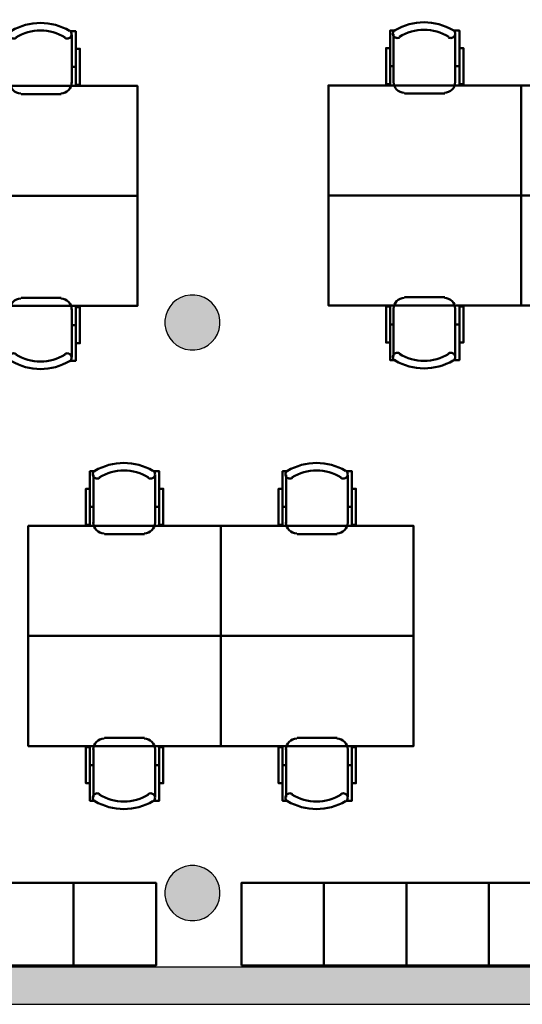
# Model space of a CAD drawing. Header units: metres. Extents: x -1 to 427, y -6 to 34.
# Tile 6 of 12: x 409.48 to 413.13, y 12.84 to 20. Entities that reach past the tile are written whole.
import ezdxf

# ---------------------------------------------------------------- set-up
doc = ezdxf.new("R2010")
doc.units = ezdxf.units.M
doc.linetypes.add('CONTINUA', pattern=[0])
for name, color, linetype, lineweight in [('3D P5 MURS', 7, 'CONTINUA', 25), ('3D P5 PILAR', 7, 'CONTINUA', 25), ('P5 MOBLES', 7, 'CONTINUA', 25)]:
    doc.layers.add(name, color=color, linetype=linetype, lineweight=lineweight)

# ---------------------------------------------------------------- blocks, each defined once
blk = doc.blocks.new('_CLOSEDFILLED')
at = {"color": 0, "linetype": 'ByBlock', "lineweight": -2}
blk.add_solid([(-1, 0), (0, 0), (-1, 0)], dxfattribs=at)
blk = doc.blocks.new('OBJETO_COMPLEJO_21')
at = {"layer": 'P5 MOBLES', "color": 202, "linetype": 'CONTINUA', "lineweight": 50, "transparency": 33554687}
for p, q in [((410.0135, 16.3406), (410.0135, 16.6919)), ((410.4622, 16.6919), (410.4622, 16.3406)), ((409.9881, 16.4591), (410.0135, 16.4591)), ((410.4918, 16.4591), (410.4622, 16.4591)), ((410.386, 16.2601), (410.0939, 16.2601))]:
    blk.add_line(p, q, dxfattribs=at)
for points in [[(409.9881, 16.5903), (409.9584, 16.5903), (409.9584, 16.3279), (409.9881, 16.3279), (409.9881, 16.7173), (410.0262, 16.7173)], [(410.0227, 16.7217), (410.0177, 16.7176), (410.0138, 16.7128), (410.011, 16.7074), (410.0092, 16.7016), (410.0086, 16.6956), (410.0091, 16.6895), (410.0108, 16.6836), (410.0138, 16.6779), (410.0178, 16.673), (410.0226, 16.669), (410.0279, 16.6661), (410.0337, 16.6643), (410.0397, 16.6636), (410.0458, 16.664), (410.0518, 16.6657), (410.0575, 16.6686)], [(410.4127, 16.6686), (410.4183, 16.6657), (410.4243, 16.664), (410.4304, 16.6636), (410.4364, 16.6643), (410.4422, 16.6661), (410.4476, 16.669), (410.4523, 16.673), (410.4563, 16.6779), (410.4593, 16.6836), (410.461, 16.6895), (410.4615, 16.6956), (410.4609, 16.7016), (410.4591, 16.7074), (410.4563, 16.7128), (410.4524, 16.7176), (410.4475, 16.7217)], [(410.4918, 16.5903), (410.5214, 16.5903), (410.5214, 16.3279), (410.4918, 16.3279), (410.4918, 16.7173), (410.4495, 16.7173)], [(410.0128, 16.344), (410.0144, 16.3282), (410.019, 16.3135), (410.0262, 16.3002), (410.0357, 16.2886), (410.0473, 16.279), (410.0606, 16.2718), (410.0753, 16.2672), (410.0911, 16.2657)], [(410.3832, 16.2657), (410.399, 16.2672), (410.4137, 16.2718), (410.427, 16.279), (410.4386, 16.2886), (410.4482, 16.3002), (410.4554, 16.3135), (410.4599, 16.3282), (410.4615, 16.344)]]:
    blk.add_lwpolyline(points, dxfattribs=at)
blk.add_lwpolyline([(410.9405, 15.5193), (409.5393, 15.5193), (409.5393, 16.3194), (410.9405, 16.3194), (410.9405, 15.5193)], close=True, dxfattribs=at)
for centre, radius, start, end in [((410.2351, 16.3612), 0.4167, 59.57383, 120.44578), ((410.2351, 16.3823), 0.3405, 58.2581, 121.76492)]:
    blk.add_arc(centre, radius, start, end, dxfattribs=at)
blk = doc.blocks.new('OBJETO_COMPLEJO_22')
at = {"layer": 'P5 MOBLES', "color": 202, "linetype": 'CONTINUA', "lineweight": 50, "transparency": 33554687}
for p, q in [((410.386, 14.7785), (410.0939, 14.7785)), ((410.0135, 14.6981), (410.0135, 14.3467)), ((410.4622, 14.3467), (410.4622, 14.6981)), ((409.9881, 14.5796), (410.0135, 14.5796)), ((410.4918, 14.5796), (410.4622, 14.5796))]:
    blk.add_line(p, q, dxfattribs=at)
blk.add_lwpolyline([(410.9405, 15.5193), (409.5393, 15.5193), (409.5393, 14.7192), (410.9405, 14.7192), (410.9405, 15.5193)], close=True, dxfattribs=at)
for points in [[(410.0128, 14.6947), (410.0144, 14.7105), (410.019, 14.7252), (410.0262, 14.7385), (410.0357, 14.75), (410.0473, 14.7596), (410.0606, 14.7668), (410.0753, 14.7714), (410.0911, 14.773)], [(410.3832, 14.773), (410.399, 14.7714), (410.4137, 14.7668), (410.427, 14.7596), (410.4386, 14.75), (410.4482, 14.7385), (410.4554, 14.7252), (410.4599, 14.7105), (410.4615, 14.6947)], [(409.9881, 14.4483), (409.9584, 14.4483), (409.9584, 14.7108), (409.9881, 14.7108), (409.9881, 14.3213), (410.0262, 14.3213)], [(410.4918, 14.4483), (410.5214, 14.4483), (410.5214, 14.7108), (410.4918, 14.7108), (410.4918, 14.3213), (410.4495, 14.3213)], [(410.0227, 14.3169), (410.0177, 14.321), (410.0138, 14.3258), (410.011, 14.3312), (410.0092, 14.337), (410.0086, 14.343), (410.0091, 14.3491), (410.0108, 14.355), (410.0138, 14.3607), (410.0178, 14.3657), (410.0226, 14.3696), (410.0279, 14.3725), (410.0337, 14.3744), (410.0397, 14.3751), (410.0458, 14.3746), (410.0518, 14.3729), (410.0575, 14.37)], [(410.4127, 14.37), (410.4183, 14.3729), (410.4243, 14.3746), (410.4304, 14.3751), (410.4364, 14.3744), (410.4422, 14.3725), (410.4476, 14.3696), (410.4523, 14.3657), (410.4563, 14.3607), (410.4593, 14.355), (410.461, 14.3491), (410.4615, 14.343), (410.4609, 14.337), (410.4591, 14.3312), (410.4563, 14.3258), (410.4524, 14.321), (410.4475, 14.3169)]]:
    blk.add_lwpolyline(points, dxfattribs=at)
for centre, radius, start, end in [((410.2351, 14.6563), 0.3405, 238.23508, 301.7419), ((410.2351, 14.6774), 0.4167, 239.55422, 300.42617)]:
    blk.add_arc(centre, radius, start, end, dxfattribs=at)
blk = doc.blocks.new('OBJETO_COMPLEJO_23')
at = {"layer": 'P5 MOBLES', "color": 202, "linetype": 'CONTINUA', "lineweight": 50, "transparency": 33554687}
for p, q in [((411.4146, 16.3406), (411.4146, 16.6919)), ((411.8634, 16.6919), (411.8634, 16.3406)), ((411.3892, 16.4591), (411.4146, 16.4591)), ((411.893, 16.4591), (411.8634, 16.4591)), ((411.7872, 16.2601), (411.4951, 16.2601))]:
    blk.add_line(p, q, dxfattribs=at)
for points in [[(411.3892, 16.5903), (411.3596, 16.5903), (411.3596, 16.3279), (411.3892, 16.3279), (411.3892, 16.7173), (411.4273, 16.7173)], [(411.4238, 16.7217), (411.4189, 16.7176), (411.415, 16.7128), (411.4121, 16.7074), (411.4104, 16.7016), (411.4098, 16.6956), (411.4103, 16.6895), (411.412, 16.6836), (411.415, 16.6779), (411.419, 16.673), (411.4237, 16.669), (411.4291, 16.6661), (411.4349, 16.6643), (411.4409, 16.6636), (411.447, 16.664), (411.4529, 16.6657), (411.4586, 16.6686)], [(411.8138, 16.6686), (411.8195, 16.6657), (411.8255, 16.664), (411.8316, 16.6636), (411.8376, 16.6643), (411.8434, 16.6661), (411.8487, 16.669), (411.8535, 16.673), (411.8575, 16.6779), (411.8605, 16.6836), (411.8622, 16.6895), (411.8627, 16.6956), (411.8621, 16.7016), (411.8603, 16.7074), (411.8575, 16.7128), (411.8536, 16.7176), (411.8486, 16.7217)], [(411.893, 16.5903), (411.9226, 16.5903), (411.9226, 16.3279), (411.893, 16.3279), (411.893, 16.7173), (411.8507, 16.7173)], [(411.414, 16.344), (411.4156, 16.3282), (411.4201, 16.3135), (411.4274, 16.3002), (411.4369, 16.2886), (411.4485, 16.279), (411.4618, 16.2718), (411.4765, 16.2672), (411.4923, 16.2657)], [(411.7844, 16.2657), (411.8002, 16.2672), (411.8149, 16.2718), (411.8282, 16.279), (411.8398, 16.2886), (411.8493, 16.3002), (411.8566, 16.3135), (411.8611, 16.3282), (411.8627, 16.344)]]:
    blk.add_lwpolyline(points, dxfattribs=at)
blk.add_lwpolyline([(412.3417, 15.5193), (410.9405, 15.5193), (410.9405, 16.3194), (412.3417, 16.3194), (412.3417, 15.5193)], close=True, dxfattribs=at)
for centre, radius, start, end in [((411.6363, 16.3612), 0.4167, 59.57383, 120.44578), ((411.6363, 16.3823), 0.3405, 58.2581, 121.76492)]:
    blk.add_arc(centre, radius, start, end, dxfattribs=at)
blk = doc.blocks.new('OBJETO_COMPLEJO_24')
at = {"layer": 'P5 MOBLES', "color": 202, "linetype": 'CONTINUA', "lineweight": 50, "transparency": 33554687}
for p, q in [((411.7872, 14.7785), (411.4951, 14.7785)), ((411.4146, 14.6981), (411.4146, 14.3467)), ((411.8634, 14.3467), (411.8634, 14.6981)), ((411.3892, 14.5796), (411.4146, 14.5796)), ((411.893, 14.5796), (411.8634, 14.5796))]:
    blk.add_line(p, q, dxfattribs=at)
blk.add_lwpolyline([(412.3417, 15.5193), (410.9405, 15.5193), (410.9405, 14.7192), (412.3417, 14.7192), (412.3417, 15.5193)], close=True, dxfattribs=at)
for points in [[(411.414, 14.6947), (411.4156, 14.7105), (411.4201, 14.7252), (411.4274, 14.7385), (411.4369, 14.75), (411.4485, 14.7596), (411.4618, 14.7668), (411.4765, 14.7714), (411.4923, 14.773)], [(411.7844, 14.773), (411.8002, 14.7714), (411.8149, 14.7668), (411.8282, 14.7596), (411.8398, 14.75), (411.8493, 14.7385), (411.8566, 14.7252), (411.8611, 14.7105), (411.8627, 14.6947)], [(411.3892, 14.4483), (411.3596, 14.4483), (411.3596, 14.7108), (411.3892, 14.7108), (411.3892, 14.3213), (411.4273, 14.3213)], [(411.893, 14.4483), (411.9226, 14.4483), (411.9226, 14.7108), (411.893, 14.7108), (411.893, 14.3213), (411.8507, 14.3213)], [(411.4238, 14.3169), (411.4189, 14.321), (411.415, 14.3258), (411.4121, 14.3312), (411.4104, 14.337), (411.4098, 14.343), (411.4103, 14.3491), (411.412, 14.355), (411.415, 14.3607), (411.419, 14.3657), (411.4237, 14.3696), (411.4291, 14.3725), (411.4349, 14.3744), (411.4409, 14.3751), (411.447, 14.3746), (411.4529, 14.3729), (411.4586, 14.37)], [(411.8138, 14.37), (411.8195, 14.3729), (411.8255, 14.3746), (411.8316, 14.3751), (411.8376, 14.3744), (411.8434, 14.3725), (411.8487, 14.3696), (411.8535, 14.3657), (411.8575, 14.3607), (411.8605, 14.355), (411.8622, 14.3491), (411.8627, 14.343), (411.8621, 14.337), (411.8603, 14.3312), (411.8575, 14.3258), (411.8536, 14.321), (411.8486, 14.3169)]]:
    blk.add_lwpolyline(points, dxfattribs=at)
for centre, radius, start, end in [((411.6363, 14.6563), 0.3405, 238.23508, 301.7419), ((411.6363, 14.6774), 0.4167, 239.55422, 300.42617)]:
    blk.add_arc(centre, radius, start, end, dxfattribs=at)
blk = doc.blocks.new('OBJETO_COMPLEJO_29')
at = {"layer": 'P5 MOBLES', "color": 202, "linetype": 'CONTINUA', "lineweight": 50, "transparency": 33554687}
for p, q in [((412.1966, 19.5452), (412.1966, 19.8965)), ((412.6453, 19.8965), (412.6453, 19.5452)), ((412.1712, 19.6637), (412.1966, 19.6637)), ((412.6749, 19.6637), (412.6453, 19.6637)), ((412.5691, 19.4648), (412.277, 19.4648))]:
    blk.add_line(p, q, dxfattribs=at)
for points in [[(412.1712, 19.795), (412.1416, 19.795), (412.1416, 19.5325), (412.1712, 19.5325), (412.1712, 19.9219), (412.2093, 19.9219)], [(412.2058, 19.9263), (412.2009, 19.9223), (412.197, 19.9175), (412.1941, 19.9121), (412.1923, 19.9063), (412.1917, 19.9003), (412.1922, 19.8942), (412.194, 19.8882), (412.1969, 19.8826), (412.2009, 19.8776), (412.2057, 19.8736), (412.2111, 19.8707), (412.2168, 19.8689), (412.2229, 19.8682), (412.2289, 19.8687), (412.2349, 19.8703), (412.2406, 19.8732)], [(412.5958, 19.8732), (412.6015, 19.8703), (412.6075, 19.8687), (412.6135, 19.8682), (412.6196, 19.8689), (412.6253, 19.8707), (412.6307, 19.8736), (412.6355, 19.8776), (412.6395, 19.8826), (412.6424, 19.8882), (412.6442, 19.8942), (412.6447, 19.9003), (412.644, 19.9063), (412.6423, 19.9121), (412.6394, 19.9175), (412.6355, 19.9223), (412.6306, 19.9263)], [(412.6749, 19.795), (412.7046, 19.795), (412.7046, 19.5325), (412.6749, 19.5325), (412.6749, 19.9219), (412.6326, 19.9219)], [(412.1959, 19.5486), (412.1975, 19.5328), (412.2021, 19.5181), (412.2093, 19.5048), (412.2189, 19.4932), (412.2305, 19.4837), (412.2438, 19.4764), (412.2585, 19.4719), (412.2743, 19.4703)], [(412.5664, 19.4703), (412.5821, 19.4719), (412.5968, 19.4764), (412.6101, 19.4837), (412.6217, 19.4932), (412.6313, 19.5048), (412.6385, 19.5181), (412.6431, 19.5328), (412.6447, 19.5486)]]:
    blk.add_lwpolyline(points, dxfattribs=at)
blk.add_lwpolyline([(413.1237, 18.724), (411.7225, 18.724), (411.7225, 19.524), (413.1237, 19.524), (413.1237, 18.724)], close=True, dxfattribs=at)
for centre, radius, start, end in [((412.4183, 19.5658), 0.4167, 59.57383, 120.44578), ((412.4183, 19.587), 0.3405, 58.2581, 121.76492)]:
    blk.add_arc(centre, radius, start, end, dxfattribs=at)
blk = doc.blocks.new('OBJETO_COMPLEJO_30')
at = {"layer": 'P5 MOBLES', "color": 202, "linetype": 'CONTINUA', "lineweight": 50, "transparency": 33554687}
for p, q in [((412.5691, 17.9832), (412.277, 17.9832)), ((412.1966, 17.9027), (412.1966, 17.5514)), ((412.6453, 17.5514), (412.6453, 17.9027)), ((412.1712, 17.7842), (412.1966, 17.7842)), ((412.6749, 17.7842), (412.6453, 17.7842))]:
    blk.add_line(p, q, dxfattribs=at)
blk.add_lwpolyline([(413.1237, 18.724), (411.7225, 18.724), (411.7225, 17.9239), (413.1237, 17.9239), (413.1237, 18.724)], close=True, dxfattribs=at)
for points in [[(412.1959, 17.8993), (412.1975, 17.9151), (412.2021, 17.9298), (412.2093, 17.9431), (412.2189, 17.9547), (412.2305, 17.9643), (412.2438, 17.9715), (412.2585, 17.976), (412.2743, 17.9776)], [(412.5664, 17.9776), (412.5821, 17.976), (412.5968, 17.9715), (412.6101, 17.9643), (412.6217, 17.9547), (412.6313, 17.9431), (412.6385, 17.9298), (412.6431, 17.9151), (412.6447, 17.8993)], [(412.1712, 17.653), (412.1416, 17.653), (412.1416, 17.9154), (412.1712, 17.9154), (412.1712, 17.526), (412.2093, 17.526)], [(412.6749, 17.653), (412.7046, 17.653), (412.7046, 17.9154), (412.6749, 17.9154), (412.6749, 17.526), (412.6326, 17.526)], [(412.2058, 17.5216), (412.2009, 17.5256), (412.197, 17.5305), (412.1941, 17.5358), (412.1923, 17.5416), (412.1917, 17.5477), (412.1922, 17.5537), (412.194, 17.5597), (412.1969, 17.5654), (412.2009, 17.5703), (412.2057, 17.5743), (412.2111, 17.5772), (412.2168, 17.579), (412.2229, 17.5797), (412.2289, 17.5792), (412.2349, 17.5776), (412.2406, 17.5747)], [(412.5958, 17.5747), (412.6015, 17.5776), (412.6075, 17.5792), (412.6135, 17.5797), (412.6196, 17.579), (412.6253, 17.5772), (412.6307, 17.5743), (412.6355, 17.5703), (412.6395, 17.5654), (412.6424, 17.5597), (412.6442, 17.5537), (412.6447, 17.5477), (412.644, 17.5416), (412.6423, 17.5358), (412.6394, 17.5305), (412.6355, 17.5256), (412.6306, 17.5216)]]:
    blk.add_lwpolyline(points, dxfattribs=at)
for centre, radius, start, end in [((412.4183, 17.8609), 0.3405, 238.23508, 301.7419), ((412.4183, 17.8821), 0.4167, 239.55422, 300.42617)]:
    blk.add_arc(centre, radius, start, end, dxfattribs=at)
blk = doc.blocks.new('OBJETO_COMPLEJO_31')
at = {"layer": 'P5 MOBLES', "color": 202, "linetype": 'CONTINUA', "lineweight": 50, "transparency": 33554687}
for p, q in [((413.5978, 19.5452), (413.5978, 19.8965)), ((414.0465, 19.8965), (414.0465, 19.5452)), ((413.5724, 19.6637), (413.5978, 19.6637)), ((414.0761, 19.6637), (414.0465, 19.6637)), ((413.9703, 19.4648), (413.6782, 19.4648))]:
    blk.add_line(p, q, dxfattribs=at)
for points in [[(413.5724, 19.795), (413.5427, 19.795), (413.5427, 19.5325), (413.5724, 19.5325), (413.5724, 19.9219), (413.6105, 19.9219)], [(413.607, 19.9263), (413.602, 19.9223), (413.5981, 19.9175), (413.5953, 19.9121), (413.5935, 19.9063), (413.5929, 19.9003), (413.5934, 19.8942), (413.5951, 19.8882), (413.5981, 19.8826), (413.6021, 19.8776), (413.6069, 19.8736), (413.6122, 19.8707), (413.618, 19.8689), (413.624, 19.8682), (413.6301, 19.8687), (413.6361, 19.8703), (413.6418, 19.8732)], [(413.997, 19.8732), (414.0027, 19.8703), (414.0086, 19.8687), (414.0147, 19.8682), (414.0207, 19.8689), (414.0265, 19.8707), (414.0319, 19.8736), (414.0366, 19.8776), (414.0407, 19.8826), (414.0436, 19.8882), (414.0453, 19.8942), (414.0459, 19.9003), (414.0452, 19.9063), (414.0435, 19.9121), (414.0406, 19.9175), (414.0367, 19.9223), (414.0318, 19.9263)], [(414.0761, 19.795), (414.1058, 19.795), (414.1058, 19.5325), (414.0761, 19.5325), (414.0761, 19.9219), (414.0338, 19.9219)], [(413.5971, 19.5486), (413.5987, 19.5328), (413.6033, 19.5181), (413.6105, 19.5048), (413.6201, 19.4932), (413.6317, 19.4837), (413.645, 19.4764), (413.6597, 19.4719), (413.6754, 19.4703)], [(413.9675, 19.4703), (413.9833, 19.4719), (413.998, 19.4764), (414.0113, 19.4837), (414.0229, 19.4932), (414.0325, 19.5048), (414.0397, 19.5181), (414.0443, 19.5328), (414.0459, 19.5486)]]:
    blk.add_lwpolyline(points, dxfattribs=at)
blk.add_lwpolyline([(414.5248, 18.724), (413.1237, 18.724), (413.1237, 19.524), (414.5248, 19.524), (414.5248, 18.724)], close=True, dxfattribs=at)
for centre, radius, start, end in [((413.8195, 19.5658), 0.4167, 59.57383, 120.44578), ((413.8195, 19.587), 0.3405, 58.2581, 121.76492)]:
    blk.add_arc(centre, radius, start, end, dxfattribs=at)
blk = doc.blocks.new('OBJETO_COMPLEJO_32')
at = {"layer": 'P5 MOBLES', "color": 202, "linetype": 'CONTINUA', "lineweight": 50, "transparency": 33554687}
for p, q in [((413.9703, 17.9832), (413.6782, 17.9832)), ((413.5978, 17.9027), (413.5978, 17.5514)), ((414.0465, 17.5514), (414.0465, 17.9027)), ((413.5724, 17.7842), (413.5978, 17.7842)), ((414.0761, 17.7842), (414.0465, 17.7842))]:
    blk.add_line(p, q, dxfattribs=at)
blk.add_lwpolyline([(414.5248, 18.724), (413.1237, 18.724), (413.1237, 17.9239), (414.5248, 17.9239), (414.5248, 18.724)], close=True, dxfattribs=at)
for points in [[(413.5971, 17.8993), (413.5987, 17.9151), (413.6033, 17.9298), (413.6105, 17.9431), (413.6201, 17.9547), (413.6317, 17.9643), (413.645, 17.9715), (413.6597, 17.976), (413.6754, 17.9776)], [(413.9675, 17.9776), (413.9833, 17.976), (413.998, 17.9715), (414.0113, 17.9643), (414.0229, 17.9547), (414.0325, 17.9431), (414.0397, 17.9298), (414.0443, 17.9151), (414.0459, 17.8993)], [(413.5724, 17.653), (413.5427, 17.653), (413.5427, 17.9154), (413.5724, 17.9154), (413.5724, 17.526), (413.6105, 17.526)], [(414.0761, 17.653), (414.1058, 17.653), (414.1058, 17.9154), (414.0761, 17.9154), (414.0761, 17.526), (414.0338, 17.526)], [(413.607, 17.5216), (413.602, 17.5256), (413.5981, 17.5305), (413.5953, 17.5358), (413.5935, 17.5416), (413.5929, 17.5477), (413.5934, 17.5537), (413.5951, 17.5597), (413.5981, 17.5654), (413.6021, 17.5703), (413.6069, 17.5743), (413.6122, 17.5772), (413.618, 17.579), (413.624, 17.5797), (413.6301, 17.5792), (413.6361, 17.5776), (413.6418, 17.5747)], [(413.997, 17.5747), (414.0027, 17.5776), (414.0086, 17.5792), (414.0147, 17.5797), (414.0207, 17.579), (414.0265, 17.5772), (414.0319, 17.5743), (414.0366, 17.5703), (414.0407, 17.5654), (414.0436, 17.5597), (414.0453, 17.5537), (414.0459, 17.5477), (414.0452, 17.5416), (414.0435, 17.5358), (414.0406, 17.5305), (414.0367, 17.5256), (414.0318, 17.5216)]]:
    blk.add_lwpolyline(points, dxfattribs=at)
for centre, radius, start, end in [((413.8195, 17.8609), 0.3405, 238.23508, 301.7419), ((413.8195, 17.8821), 0.4167, 239.55422, 300.42617)]:
    blk.add_arc(centre, radius, start, end, dxfattribs=at)
blk = doc.blocks.new('OBJETO_COMPLEJO_41')
at = {"layer": 'P5 MOBLES', "color": 202, "linetype": 'CONTINUA', "lineweight": 50, "transparency": 33554687}
for p, q in [((409.4067, 19.5407), (409.4067, 19.892)), ((409.8554, 19.892), (409.8554, 19.5407)), ((409.3813, 19.6592), (409.4067, 19.6592)), ((409.885, 19.6592), (409.8554, 19.6592)), ((409.7792, 19.4603), (409.4871, 19.4603))]:
    blk.add_line(p, q, dxfattribs=at)
for points in [[(409.3813, 19.7904), (409.3517, 19.7904), (409.3517, 19.528), (409.3813, 19.528), (409.3813, 19.9174), (409.4194, 19.9174)], [(409.4159, 19.9218), (409.411, 19.9178), (409.407, 19.913), (409.4042, 19.9076), (409.4024, 19.9018), (409.4018, 19.8958), (409.4023, 19.8897), (409.404, 19.8837), (409.407, 19.8781), (409.411, 19.8731), (409.4158, 19.8691), (409.4212, 19.8662), (409.4269, 19.8644), (409.4329, 19.8637), (409.439, 19.8642), (409.445, 19.8658), (409.4507, 19.8687)], [(409.8059, 19.8687), (409.8116, 19.8658), (409.8175, 19.8642), (409.8236, 19.8637), (409.8296, 19.8644), (409.8354, 19.8662), (409.8408, 19.8691), (409.8456, 19.8731), (409.8496, 19.8781), (409.8525, 19.8837), (409.8542, 19.8897), (409.8548, 19.8958), (409.8541, 19.9018), (409.8524, 19.9076), (409.8495, 19.913), (409.8456, 19.9178), (409.8407, 19.9218)], [(409.885, 19.7904), (409.9147, 19.7904), (409.9147, 19.528), (409.885, 19.528), (409.885, 19.9174), (409.8427, 19.9174)], [(409.406, 19.5441), (409.4076, 19.5283), (409.4122, 19.5136), (409.4194, 19.5003), (409.429, 19.4887), (409.4406, 19.4792), (409.4539, 19.4719), (409.4686, 19.4674), (409.4844, 19.4658)], [(409.7765, 19.4658), (409.7922, 19.4674), (409.8069, 19.4719), (409.8202, 19.4792), (409.8318, 19.4887), (409.8414, 19.5003), (409.8486, 19.5136), (409.8532, 19.5283), (409.8548, 19.5441)]]:
    blk.add_lwpolyline(points, dxfattribs=at)
blk.add_lwpolyline([(410.3337, 18.7195), (408.9326, 18.7195), (408.9326, 19.5195), (410.3337, 19.5195), (410.3337, 18.7195)], close=True, dxfattribs=at)
for centre, radius, start, end in [((409.6284, 19.5613), 0.4167, 59.57383, 120.44578), ((409.6284, 19.5825), 0.3405, 58.2581, 121.76492)]:
    blk.add_arc(centre, radius, start, end, dxfattribs=at)
blk = doc.blocks.new('OBJETO_COMPLEJO_44')
at = {"layer": 'P5 MOBLES', "color": 202, "linetype": 'CONTINUA', "lineweight": 50, "transparency": 33554687}
for p, q in [((409.7792, 17.9787), (409.4871, 17.9787)), ((409.4067, 17.8982), (409.4067, 17.5469)), ((409.8554, 17.5469), (409.8554, 17.8982)), ((409.3813, 17.7797), (409.4067, 17.7797)), ((409.885, 17.7797), (409.8554, 17.7797))]:
    blk.add_line(p, q, dxfattribs=at)
blk.add_lwpolyline([(410.3337, 18.7195), (408.9326, 18.7195), (408.9326, 17.9194), (410.3337, 17.9194), (410.3337, 18.7195)], close=True, dxfattribs=at)
for points in [[(409.3813, 17.6485), (409.3517, 17.6485), (409.3517, 17.9109), (409.3813, 17.9109), (409.3813, 17.5215), (409.4194, 17.5215)], [(409.406, 17.8948), (409.4076, 17.9106), (409.4122, 17.9253), (409.4194, 17.9386), (409.429, 17.9502), (409.4406, 17.9598), (409.4539, 17.967), (409.4686, 17.9715), (409.4844, 17.9731)], [(409.7765, 17.9731), (409.7922, 17.9715), (409.8069, 17.967), (409.8202, 17.9598), (409.8318, 17.9502), (409.8414, 17.9386), (409.8486, 17.9253), (409.8532, 17.9106), (409.8548, 17.8948)], [(409.885, 17.6485), (409.9147, 17.6485), (409.9147, 17.9109), (409.885, 17.9109), (409.885, 17.5215), (409.8427, 17.5215)], [(409.4159, 17.5171), (409.411, 17.5211), (409.407, 17.526), (409.4042, 17.5313), (409.4024, 17.5371), (409.4018, 17.5432), (409.4023, 17.5492), (409.404, 17.5552), (409.407, 17.5609), (409.411, 17.5658), (409.4158, 17.5698), (409.4212, 17.5727), (409.4269, 17.5745), (409.4329, 17.5752), (409.439, 17.5747), (409.445, 17.5731), (409.4507, 17.5702)], [(409.8059, 17.5702), (409.8116, 17.5731), (409.8175, 17.5747), (409.8236, 17.5752), (409.8296, 17.5745), (409.8354, 17.5727), (409.8408, 17.5698), (409.8456, 17.5658), (409.8496, 17.5609), (409.8525, 17.5552), (409.8542, 17.5492), (409.8548, 17.5432), (409.8541, 17.5371), (409.8524, 17.5313), (409.8495, 17.526), (409.8456, 17.5211), (409.8407, 17.5171)]]:
    blk.add_lwpolyline(points, dxfattribs=at)
for centre, radius, start, end in [((409.6284, 17.8564), 0.3405, 238.23508, 301.7419), ((409.6284, 17.8776), 0.4167, 239.55422, 300.42617)]:
    blk.add_arc(centre, radius, start, end, dxfattribs=at)

msp = doc.modelspace()

# ---------------------------------------------------------------- hatches: boundary and pattern name
at = {"layer": '3D P5 MURS', "linetype": 'CONTINUA', "lineweight": 18, "true_color": 0xa0a0a0, "transparency": 33554687}
msp.add_hatch(color=253, dxfattribs=at).paths.add_polyline_path([(398.2417, 12.8406), (423.6583, 12.8406), (423.7142, 13.1106), (398.2952, 13.1106)])
at = {"layer": '3D P5 PILAR', "linetype": 'CONTINUA', "lineweight": 18, "transparency": 33554687}
for points in [[(410.7512, 17.9992), (410.7163, 17.9992), (410.6818, 17.9931), (410.649, 17.9812), (410.6187, 17.9637), (410.5919, 17.9412), (410.5695, 17.9145), (410.552, 17.8842), (410.54, 17.8514), (410.534, 17.8169), (410.534, 17.782), (410.54, 17.7476), (410.552, 17.7147), (410.5695, 17.6845), (410.5919, 17.6577), (410.6187, 17.6352), (410.649, 17.6177), (410.6818, 17.6058), (410.7163, 17.5997), (410.7512, 17.5997), (410.7856, 17.6058), (410.8185, 17.6177), (410.8487, 17.6352), (410.8755, 17.6577), (410.898, 17.6845), (410.9154, 17.7147), (410.9274, 17.7476), (410.9335, 17.782), (410.9335, 17.8169), (410.9274, 17.8514), (410.9154, 17.8842), (410.898, 17.9145), (410.8755, 17.9412), (410.8487, 17.9637), (410.8185, 17.9812), (410.7856, 17.9931)], [(410.7512, 13.8492), (410.7163, 13.8492), (410.6818, 13.8431), (410.649, 13.8312), (410.6187, 13.8137), (410.5919, 13.7912), (410.5695, 13.7645), (410.552, 13.7342), (410.54, 13.7014), (410.534, 13.6669), (410.534, 13.632), (410.54, 13.5976), (410.552, 13.5647), (410.5695, 13.5345), (410.5919, 13.5077), (410.6187, 13.4852), (410.649, 13.4677), (410.6818, 13.4558), (410.7163, 13.4497), (410.7512, 13.4497), (410.7856, 13.4558), (410.8185, 13.4677), (410.8487, 13.4852), (410.8755, 13.5077), (410.898, 13.5345), (410.9154, 13.5647), (410.9274, 13.5976), (410.9335, 13.632), (410.9335, 13.6669), (410.9274, 13.7014), (410.9154, 13.7342), (410.898, 13.7645), (410.8755, 13.7912), (410.8487, 13.8137), (410.8185, 13.8312), (410.7856, 13.8431)]]:
    msp.add_hatch(color=9, dxfattribs=at).paths.add_polyline_path(points)

# ---------------------------------------------------------------- linework, layer by layer
at = {"layer": '3D P5 MURS', "color": 7, "linetype": 'CONTINUA', "lineweight": 25, "transparency": 33554687}
for p, q in [((423.7142, 13.1106), (398.2952, 13.1106)), ((398.2417, 12.8406), (423.6583, 12.8406))]:
    msp.add_line(p, q, dxfattribs=at)
at = {"layer": '3D P5 PILAR', "color": 7, "linetype": 'CONTINUA', "lineweight": 25, "transparency": 33554687}
for p, q in [((410.649, 17.9812), (410.6187, 17.9637)), ((410.6818, 17.9931), (410.649, 17.9812)), ((410.7163, 17.9992), (410.6818, 17.9931)), ((410.7512, 17.9992), (410.7163, 17.9992)), ((410.7856, 17.9931), (410.7512, 17.9992)), ((410.8185, 17.9812), (410.7856, 17.9931)), ((410.8487, 17.9637), (410.8185, 17.9812)), ((410.5695, 17.9145), (410.552, 17.8842)), ((410.5919, 17.9412), (410.5695, 17.9145)), ((410.6187, 17.9637), (410.5919, 17.9412)), ((410.8755, 17.9412), (410.8487, 17.9637)), ((410.898, 17.9145), (410.8755, 17.9412)), ((410.9154, 17.8842), (410.898, 17.9145)), ((410.54, 17.8514), (410.534, 17.8169)), ((410.552, 17.8842), (410.54, 17.8514)), ((410.9274, 17.8514), (410.9154, 17.8842)), ((410.9335, 17.8169), (410.9274, 17.8514)), ((410.534, 17.8169), (410.534, 17.782)), ((410.534, 17.782), (410.54, 17.7476)), ((410.9274, 17.7476), (410.9335, 17.782)), ((410.9335, 17.782), (410.9335, 17.8169)), ((410.54, 17.7476), (410.552, 17.7147)), ((410.552, 17.7147), (410.5695, 17.6845)), ((410.898, 17.6845), (410.9154, 17.7147)), ((410.9154, 17.7147), (410.9274, 17.7476)), ((410.5695, 17.6845), (410.5919, 17.6577)), ((410.5919, 17.6577), (410.6187, 17.6352)), ((410.6187, 17.6352), (410.649, 17.6177)), ((410.649, 17.6177), (410.6818, 17.6058)), ((410.7856, 17.6058), (410.8185, 17.6177)), ((410.8185, 17.6177), (410.8487, 17.6352)), ((410.8487, 17.6352), (410.8755, 17.6577)), ((410.8755, 17.6577), (410.898, 17.6845)), ((410.6818, 17.6058), (410.7163, 17.5997)), ((410.7163, 17.5997), (410.7512, 17.5997)), ((410.7512, 17.5997), (410.7856, 17.6058)), ((410.649, 13.8312), (410.6187, 13.8137)), ((410.6818, 13.8431), (410.649, 13.8312)), ((410.7163, 13.8492), (410.6818, 13.8431)), ((410.7512, 13.8492), (410.7163, 13.8492)), ((410.7856, 13.8431), (410.7512, 13.8492)), ((410.8185, 13.8312), (410.7856, 13.8431)), ((410.8487, 13.8137), (410.8185, 13.8312)), ((410.5695, 13.7645), (410.552, 13.7342)), ((410.5919, 13.7912), (410.5695, 13.7645)), ((410.6187, 13.8137), (410.5919, 13.7912)), ((410.8755, 13.7912), (410.8487, 13.8137)), ((410.898, 13.7645), (410.8755, 13.7912)), ((410.9154, 13.7342), (410.898, 13.7645)), ((410.54, 13.7014), (410.534, 13.6669)), ((410.552, 13.7342), (410.54, 13.7014)), ((410.9274, 13.7014), (410.9154, 13.7342)), ((410.9335, 13.6669), (410.9274, 13.7014)), ((410.534, 13.6669), (410.534, 13.632)), ((410.534, 13.632), (410.54, 13.5976)), ((410.9274, 13.5976), (410.9335, 13.632)), ((410.9335, 13.632), (410.9335, 13.6669)), ((410.54, 13.5976), (410.552, 13.5647)), ((410.552, 13.5647), (410.5695, 13.5345)), ((410.5695, 13.5345), (410.5919, 13.5077)), ((410.8755, 13.5077), (410.898, 13.5345)), ((410.898, 13.5345), (410.9154, 13.5647)), ((410.9154, 13.5647), (410.9274, 13.5976)), ((410.5919, 13.5077), (410.6187, 13.4852)), ((410.6187, 13.4852), (410.649, 13.4677)), ((410.649, 13.4677), (410.6818, 13.4558)), ((410.7856, 13.4558), (410.8185, 13.4677)), ((410.8185, 13.4677), (410.8487, 13.4852)), ((410.8487, 13.4852), (410.8755, 13.5077)), ((410.6818, 13.4558), (410.7163, 13.4497)), ((410.7163, 13.4497), (410.7512, 13.4497)), ((410.7512, 13.4497), (410.7856, 13.4558))]:
    msp.add_line(p, q, dxfattribs=at)
at = {"layer": 'P5 MOBLES', "color": 202, "linetype": 'CONTINUA', "lineweight": 50, "transparency": 33554687}
for points in [[(409.2693, 13.1231), (409.2693, 13.7231), (409.8693, 13.7231), (409.8693, 13.1231), (409.2693, 13.1231)], [(409.8693, 13.1231), (409.8693, 13.7231), (410.4693, 13.7231), (410.4693, 13.1231), (409.8693, 13.1231)], [(411.0893, 13.1231), (411.0893, 13.7231), (411.6893, 13.7231), (411.6893, 13.1231), (411.0893, 13.1231)], [(411.6893, 13.1231), (411.6893, 13.7231), (412.2893, 13.7231), (412.2893, 13.1231), (411.6893, 13.1231)], [(412.2893, 13.1231), (412.2893, 13.7231), (412.8893, 13.7231), (412.8893, 13.1231), (412.2893, 13.1231)], [(412.8893, 13.1231), (412.8893, 13.7231), (413.4893, 13.7231), (413.4893, 13.1231), (412.8893, 13.1231)]]:
    msp.add_lwpolyline(points, close=True, dxfattribs=at)

# ---------------------------------------------------------------- block references
at = {"layer": '3D P5 PILAR', "color": 7, "linetype": 'CONTINUA', "lineweight": 25, "transparency": 33554687, "xscale": 0.0002666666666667, "yscale": 0.0002666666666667, "zscale": 0.0002666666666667}
for p in [(410.7337, 17.7995), (410.7337, 13.6495)]:
    msp.add_blockref('_CLOSEDFILLED', p, dxfattribs=at)
at = {"layer": 'P5 MOBLES', "color": 202, "linetype": 'CONTINUA', "lineweight": 50, "transparency": 33554687}
for name in ['OBJETO_COMPLEJO_41', 'OBJETO_COMPLEJO_29', 'OBJETO_COMPLEJO_31', 'OBJETO_COMPLEJO_44', 'OBJETO_COMPLEJO_30', 'OBJETO_COMPLEJO_32', 'OBJETO_COMPLEJO_21', 'OBJETO_COMPLEJO_23', 'OBJETO_COMPLEJO_22', 'OBJETO_COMPLEJO_24']:
    msp.add_blockref(name, (0, 0), dxfattribs=at)

doc.saveas('drawing.dxf')
